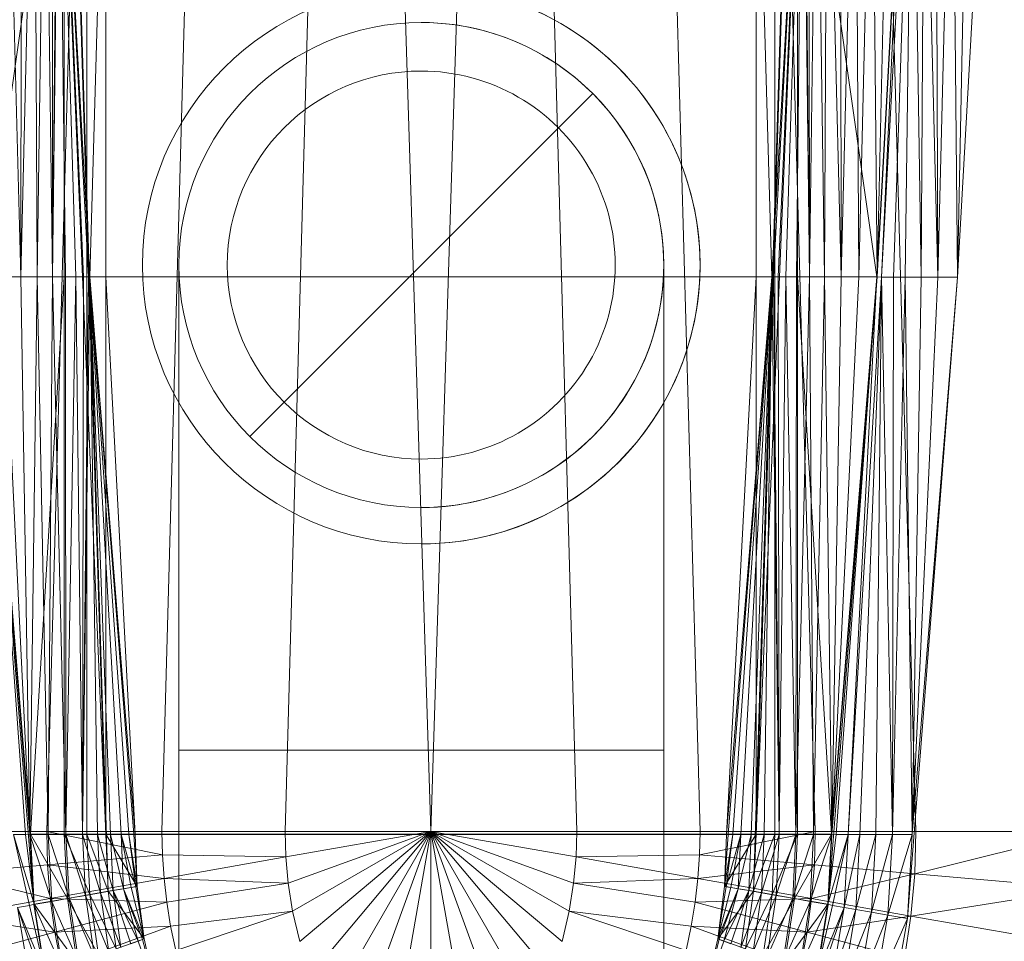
# Model space of a CAD drawing. Header units: metres. Extents: x 391.1 to 430.4, y 12.7 to 28.4.
# Tile 52 of 169: x 401.799 to 402.002, y 27.566 to 27.756. Entities that reach past the tile are written whole.
import ezdxf

# ---------------------------------------------------------------- set-up
doc = ezdxf.new("R2010")
doc.units = ezdxf.units.M
for name, color, linetype, lineweight in [('A-DETL-____-MBND', 7, 'Continuous', 18), ('M-HVAC-CDFF-OTLN', 7, 'Continuous', 18), ('M-HVAC-DUCT-OTLN', 7, 'Continuous', 18)]:
    doc.layers.add(name, color=color, linetype=linetype, lineweight=lineweight)

# ---------------------------------------------------------------- blocks, each defined once
blk = doc.blocks.new('Family - Inodor PB-155331-02_CLI_AIRE_P0')
at = {"layer": 'A-DETL-____-MBND', "color": 253, "true_color": 0xaaaaaa}
for p, q in [((0.12032, 0.7256), (0.13594, 0.21593)), ((0.12032, 0.7256), (0.13594, 0.21593)), ((0.12032, 0.7256), (0.13646, 0.2042)), ((0.13782, 0.7262), (0.12375, 0.21652)), ((0.16159, 0.7262), (0.14752, 0.21652)), ((0.18701, 0.7262), (0.17293, 0.21652)), ((0.18701, 0.7262), (0.20299, 0.21652)), ((0.21897, 0.7262), (0.20299, 0.21652)), ((0.21897, 0.7262), (0.23305, 0.21652)), ((0.24439, 0.7262), (0.25847, 0.21652)), ((0.26816, 0.7262), (0.28224, 0.21652)), ((0.28568, 0.7262), (0.26951, 0.2042)), ((0.26951, 0.2042), (0.28565, 0.7256)), ((0.26951, 0.2042), (0.28565, 0.7256)), ((0.27003, 0.21593), (0.28565, 0.7256)), ((0.27003, 0.21593), (0.28565, 0.7256)), ((0.28891, 0.7262), (0.30299, 0.21652)), ((0.12737, 0.44571), (0.11105, 0.33082)), ((0.11105, 0.33082), (0.12737, 0.44571)), ((0.11547, 0.44571), (0.11839, 0.33082)), ((0.11547, 0.44571), (0.11839, 0.33082)), ((0.11858, 0.44571), (0.11839, 0.33082)), ((0.11839, 0.33082), (0.11858, 0.44571)), ((0.11839, 0.33082), (0.12125, 0.44571)), ((0.11839, 0.33082), (0.12125, 0.44571)), ((0.12125, 0.44571), (0.12182, 0.33082)), ((0.12125, 0.44571), (0.12182, 0.33082)), ((0.12343, 0.44571), (0.12182, 0.33082)), ((0.12182, 0.33082), (0.12343, 0.44571)), ((0.12343, 0.44571), (0.12492, 0.33082)), ((0.12343, 0.44571), (0.12492, 0.33082)), ((0.12503, 0.44571), (0.12492, 0.33082)), ((0.12492, 0.33082), (0.12503, 0.44571)), ((0.12492, 0.33082), (0.12601, 0.44571)), ((0.12492, 0.33082), (0.12601, 0.44571)), ((0.12492, 0.33082), (0.12632, 0.44571)), ((0.12492, 0.33082), (0.12632, 0.44571)), ((0.12632, 0.44571), (0.13594, 0.21593)), ((0.12632, 0.44571), (0.13266, 0.33082)), ((0.12632, 0.44571), (0.13594, 0.21593)), ((0.12632, 0.44571), (0.13266, 0.33082)), ((0.12632, 0.44571), (0.13266, 0.33082)), ((0.12632, 0.44571), (0.1276, 0.33082)), ((0.12632, 0.44571), (0.12977, 0.33082)), ((0.12632, 0.44571), (0.1276, 0.33082)), ((0.12632, 0.44571), (0.13137, 0.33082)), ((0.12632, 0.44571), (0.12977, 0.33082)), ((0.12632, 0.44571), (0.13235, 0.33082)), ((0.12632, 0.44571), (0.13137, 0.33082)), ((0.12632, 0.44571), (0.13266, 0.33082)), ((0.12632, 0.44571), (0.13235, 0.33082)), ((0.12737, 0.44571), (0.12737, 0.33082)), ((0.12737, 0.44571), (0.12737, 0.33082)), ((0.13205, 0.44571), (0.13205, 0.33082)), ((0.13205, 0.44571), (0.13205, 0.33082)), ((0.13594, 0.44571), (0.13266, 0.33082)), ((0.13594, 0.44571), (0.13266, 0.33082)), ((0.13594, 0.44571), (0.13594, 0.33082)), ((0.13594, 0.44571), (0.13594, 0.33082)), ((0.13594, 0.33082), (0.13594, 0.44571)), ((0.13594, 0.44571), (0.13594, 0.33082)), ((0.27003, 0.44571), (0.27003, 0.33082)), ((0.27003, 0.44571), (0.2733, 0.33082)), ((0.27003, 0.44571), (0.27003, 0.33082)), ((0.27003, 0.44571), (0.2733, 0.33082)), ((0.27003, 0.21593), (0.27965, 0.44571)), ((0.27003, 0.21593), (0.27965, 0.44571)), ((0.27003, 0.44571), (0.27003, 0.33082)), ((0.27003, 0.44571), (0.27003, 0.33082)), ((0.27965, 0.44571), (0.2733, 0.33082)), ((0.2733, 0.33082), (0.27965, 0.44571)), ((0.27965, 0.44571), (0.2733, 0.33082)), ((0.2733, 0.33082), (0.27965, 0.44571)), ((0.27965, 0.44571), (0.27362, 0.33082)), ((0.27362, 0.33082), (0.27965, 0.44571)), ((0.27392, 0.44571), (0.27392, 0.33082)), ((0.27392, 0.44571), (0.27392, 0.33082)), ((0.27965, 0.44571), (0.2746, 0.33082)), ((0.2746, 0.33082), (0.27965, 0.44571)), ((0.27965, 0.44571), (0.2762, 0.33082)), ((0.2762, 0.33082), (0.27965, 0.44571)), ((0.27965, 0.44571), (0.27837, 0.33082)), ((0.27837, 0.33082), (0.27965, 0.44571)), ((0.27859, 0.44571), (0.27859, 0.33082)), ((0.27859, 0.44571), (0.29491, 0.33082)), ((0.27859, 0.44571), (0.27859, 0.33082)), ((0.27859, 0.44571), (0.29491, 0.33082)), ((0.27965, 0.44571), (0.28105, 0.33082)), ((0.27965, 0.44571), (0.28105, 0.33082)), ((0.27996, 0.44571), (0.28105, 0.33082)), ((0.27996, 0.44571), (0.28105, 0.33082)), ((0.28094, 0.44571), (0.28105, 0.33082)), ((0.28094, 0.44571), (0.28105, 0.33082)), ((0.28254, 0.44571), (0.28105, 0.33082)), ((0.28105, 0.33082), (0.28254, 0.44571)), ((0.28254, 0.44571), (0.28415, 0.33082)), ((0.28254, 0.44571), (0.28415, 0.33082)), ((0.28471, 0.44571), (0.28415, 0.33082)), ((0.28415, 0.33082), (0.28471, 0.44571)), ((0.28471, 0.44571), (0.28758, 0.33082)), ((0.28471, 0.44571), (0.28758, 0.33082)), ((0.28739, 0.44571), (0.28758, 0.33082)), ((0.28739, 0.44571), (0.28758, 0.33082)), ((0.29049, 0.44571), (0.28758, 0.33082)), ((0.28758, 0.33082), (0.29049, 0.44571)), ((0.29049, 0.44571), (0.29124, 0.33082)), ((0.29049, 0.44571), (0.29124, 0.33082)), ((0.29392, 0.44571), (0.29124, 0.33082)), ((0.29124, 0.33082), (0.29392, 0.44571)), ((0.29392, 0.44571), (0.29501, 0.33082)), ((0.29392, 0.44571), (0.29501, 0.33082)), ((0.30126, 0.44572), (0.29491, 0.33082)), ((0.29491, 0.33082), (0.30126, 0.44572)), ((0.29758, 0.44571), (0.29501, 0.33082)), ((0.29501, 0.33082), (0.29758, 0.44571)), ((0.29501, 0.33082), (0.30135, 0.44571)), ((0.30126, 0.44572), (0.29591, 0.33077)), ((0.29591, 0.33077), (0.30126, 0.44572)), ((0.29591, 0.33077), (0.30226, 0.44566)), ((0.29591, 0.33077), (0.30226, 0.44566)), ((0.30226, 0.44566), (0.29837, 0.33077)), ((0.29837, 0.33077), (0.30226, 0.44566)), ((0.30226, 0.44566), (0.3008, 0.33077)), ((0.3008, 0.33077), (0.30226, 0.44566)), ((0.30226, 0.44566), (0.30408, 0.33077)), ((0.30226, 0.44566), (0.30408, 0.33077)), ((0.30471, 0.44566), (0.30408, 0.33077)), ((0.30408, 0.33077), (0.30471, 0.44566)), ((0.30471, 0.44566), (0.3075, 0.33077)), ((0.30471, 0.44566), (0.3075, 0.33077)), ((0.30715, 0.44566), (0.3075, 0.33077)), ((0.30715, 0.44566), (0.3075, 0.33077)), ((0.31043, 0.44566), (0.3075, 0.33077)), ((0.3075, 0.33077), (0.31043, 0.44566)), ((0.31043, 0.44566), (0.3116, 0.33076)), ((0.31043, 0.44566), (0.3116, 0.33076)), ((0.31384, 0.44566), (0.3116, 0.33076)), ((0.3116, 0.33076), (0.31384, 0.44566)), ((0.3116, 0.33076), (0.31794, 0.44566)), ((0.11096, 0.33082), (0.1203, 0.21587)), ((0.11096, 0.33082), (0.1203, 0.21587)), ((0.11096, 0.33082), (0.12107, 0.20142)), ((0.11105, 0.33082), (0.1194, 0.21587)), ((0.11105, 0.33082), (0.12039, 0.21593)), ((0.11105, 0.33082), (0.1194, 0.21587)), ((0.11105, 0.33082), (0.12737, 0.33082)), ((0.11105, 0.33082), (0.12039, 0.21593)), ((0.11105, 0.33082), (0.12737, 0.33082)), ((0.11473, 0.33082), (0.1203, 0.21587)), ((0.11473, 0.33082), (0.11839, 0.33082)), ((0.11473, 0.33082), (0.11839, 0.33082)), ((0.11473, 0.33082), (0.1203, 0.21587)), ((0.11839, 0.33082), (0.1203, 0.21587)), ((0.11839, 0.33082), (0.12182, 0.33082)), ((0.11839, 0.33082), (0.1203, 0.21587)), ((0.11839, 0.33082), (0.12182, 0.33082)), ((0.12182, 0.33082), (0.1203, 0.21587)), ((0.1203, 0.21587), (0.12182, 0.33082)), ((0.12737, 0.33082), (0.12039, 0.21593)), ((0.12039, 0.21593), (0.12737, 0.33082)), ((0.12182, 0.33082), (0.12407, 0.21587)), ((0.12182, 0.33082), (0.12492, 0.33082)), ((0.12182, 0.33082), (0.12492, 0.33082)), ((0.12182, 0.33082), (0.12407, 0.21587)), ((0.12492, 0.33082), (0.12407, 0.21587)), ((0.12407, 0.21587), (0.12492, 0.33082)), ((0.12492, 0.33082), (0.12773, 0.21587)), ((0.12492, 0.33082), (0.1276, 0.33082)), ((0.12492, 0.33082), (0.1276, 0.33082)), ((0.12492, 0.33082), (0.12773, 0.21587)), ((0.12737, 0.33082), (0.12737, 0.21593)), ((0.12737, 0.33082), (0.13205, 0.33082)), ((0.12737, 0.33082), (0.13205, 0.33082)), ((0.12737, 0.33082), (0.12737, 0.21593)), ((0.1276, 0.33082), (0.12773, 0.21587)), ((0.12977, 0.33082), (0.1276, 0.33082)), ((0.1276, 0.33082), (0.12977, 0.33082)), ((0.1276, 0.33082), (0.12773, 0.21587)), ((0.12977, 0.33082), (0.12773, 0.21587)), ((0.12773, 0.21587), (0.12977, 0.33082)), ((0.13137, 0.33082), (0.12977, 0.33082)), ((0.12977, 0.33082), (0.13116, 0.21587)), ((0.12977, 0.33082), (0.13137, 0.33082)), ((0.12977, 0.33082), (0.13116, 0.21587)), ((0.13137, 0.33082), (0.13116, 0.21587)), ((0.13116, 0.21587), (0.13137, 0.33082)), ((0.13116, 0.21587), (0.13235, 0.33082)), ((0.13116, 0.21587), (0.13235, 0.33082)), ((0.13116, 0.21587), (0.13266, 0.33082)), ((0.13116, 0.21587), (0.13266, 0.33082)), ((0.13235, 0.33082), (0.13137, 0.33082)), ((0.13137, 0.33082), (0.13235, 0.33082)), ((0.13205, 0.33082), (0.13205, 0.21593)), ((0.13594, 0.33082), (0.13205, 0.33082)), ((0.13205, 0.33082), (0.13205, 0.21593)), ((0.13205, 0.33082), (0.13594, 0.33082)), ((0.13266, 0.33082), (0.13235, 0.33082)), ((0.13235, 0.33082), (0.13266, 0.33082)), ((0.13266, 0.33082), (0.142, 0.21587)), ((0.13594, 0.33082), (0.13266, 0.33082)), ((0.13266, 0.33082), (0.13594, 0.21593)), ((0.13266, 0.33082), (0.13594, 0.21593)), ((0.13266, 0.33082), (0.142, 0.21587)), ((0.13266, 0.33082), (0.13426, 0.21587)), ((0.13266, 0.33082), (0.13694, 0.21587)), ((0.13266, 0.33082), (0.13426, 0.21587)), ((0.13266, 0.33082), (0.13911, 0.21587)), ((0.13266, 0.33082), (0.13694, 0.21587)), ((0.13266, 0.33082), (0.14071, 0.21587)), ((0.13266, 0.33082), (0.13911, 0.21587)), ((0.13266, 0.33082), (0.14169, 0.21587)), ((0.13266, 0.33082), (0.14071, 0.21587)), ((0.13266, 0.33082), (0.142, 0.21587)), ((0.13266, 0.33082), (0.14169, 0.21587)), ((0.142, 0.21587), (0.13594, 0.33082)), ((0.13594, 0.33082), (0.142, 0.21587)), ((0.13594, 0.21593), (0.13594, 0.33082)), ((0.13594, 0.33082), (0.13594, 0.21593)), ((0.13594, 0.33082), (0.27003, 0.33082)), ((0.13594, 0.33082), (0.142, 0.21587)), ((0.13594, 0.33082), (0.13594, 0.21593)), ((0.142, 0.21587), (0.13594, 0.33082)), ((0.13594, 0.33082), (0.27003, 0.33082)), ((0.13594, 0.21593), (0.13594, 0.33082)), ((0.13594, 0.33082), (0.27003, 0.33082)), ((0.13594, 0.33082), (0.13594, 0.21593)), ((0.13594, 0.33082), (0.27003, 0.33082)), ((0.26396, 0.21587), (0.27003, 0.33082)), ((0.2733, 0.33082), (0.26396, 0.21587)), ((0.26396, 0.21587), (0.27003, 0.33082)), ((0.26396, 0.21587), (0.27003, 0.33082)), ((0.26396, 0.21587), (0.27003, 0.33082)), ((0.2733, 0.33082), (0.26396, 0.21587)), ((0.26396, 0.21587), (0.2733, 0.33082)), ((0.2733, 0.33082), (0.26428, 0.21587)), ((0.26428, 0.21587), (0.2733, 0.33082)), ((0.2733, 0.33082), (0.26526, 0.21587)), ((0.26526, 0.21587), (0.2733, 0.33082)), ((0.2733, 0.33082), (0.26686, 0.21587)), ((0.26686, 0.21587), (0.2733, 0.33082)), ((0.2733, 0.33082), (0.26903, 0.21587)), ((0.26903, 0.21587), (0.2733, 0.33082)), ((0.27003, 0.33082), (0.27003, 0.21593)), ((0.27003, 0.33082), (0.2733, 0.33082)), ((0.27003, 0.33082), (0.27003, 0.21593)), ((0.2733, 0.33082), (0.27003, 0.21593)), ((0.27003, 0.33082), (0.27003, 0.21593)), ((0.27003, 0.21593), (0.2733, 0.33082)), ((0.27003, 0.21593), (0.27003, 0.33082)), ((0.27003, 0.33082), (0.27392, 0.33082)), ((0.27003, 0.33082), (0.27392, 0.33082)), ((0.27003, 0.33082), (0.27003, 0.21593)), ((0.2733, 0.33082), (0.2717, 0.21587)), ((0.2717, 0.21587), (0.2733, 0.33082)), ((0.2733, 0.33082), (0.27481, 0.21587)), ((0.2733, 0.33082), (0.27362, 0.33082)), ((0.2733, 0.33082), (0.27481, 0.21587)), ((0.2733, 0.33082), (0.27362, 0.33082)), ((0.27362, 0.33082), (0.27481, 0.21587)), ((0.27362, 0.33082), (0.2746, 0.33082)), ((0.27362, 0.33082), (0.27481, 0.21587)), ((0.27362, 0.33082), (0.2746, 0.33082)), ((0.27392, 0.33082), (0.27392, 0.21593)), ((0.27392, 0.33082), (0.27859, 0.33082)), ((0.27392, 0.33082), (0.27859, 0.33082)), ((0.27392, 0.33082), (0.27392, 0.21593)), ((0.2746, 0.33082), (0.27481, 0.21587)), ((0.2746, 0.33082), (0.2762, 0.33082)), ((0.2746, 0.33082), (0.27481, 0.21587)), ((0.2746, 0.33082), (0.2762, 0.33082)), ((0.2762, 0.33082), (0.27481, 0.21587)), ((0.27481, 0.21587), (0.2762, 0.33082)), ((0.2762, 0.33082), (0.27824, 0.21587)), ((0.2762, 0.33082), (0.27837, 0.33082)), ((0.2762, 0.33082), (0.27824, 0.21587)), ((0.2762, 0.33082), (0.27837, 0.33082)), ((0.27837, 0.33082), (0.27824, 0.21587)), ((0.27824, 0.21587), (0.27837, 0.33082)), ((0.27824, 0.21587), (0.28105, 0.33082)), ((0.27824, 0.21587), (0.28105, 0.33082)), ((0.27837, 0.33082), (0.28105, 0.33082)), ((0.27837, 0.33082), (0.28105, 0.33082)), ((0.27859, 0.33082), (0.27859, 0.21593)), ((0.29491, 0.33082), (0.27859, 0.33082)), ((0.27859, 0.33082), (0.28557, 0.21593)), ((0.27859, 0.33082), (0.27859, 0.21593)), ((0.27859, 0.33082), (0.29491, 0.33082)), ((0.27859, 0.33082), (0.28557, 0.21593)), ((0.28105, 0.33082), (0.28189, 0.21587)), ((0.28105, 0.33082), (0.28415, 0.33082)), ((0.28105, 0.33082), (0.28189, 0.21587)), ((0.28105, 0.33082), (0.28415, 0.33082)), ((0.28415, 0.33082), (0.28189, 0.21587)), ((0.28189, 0.21587), (0.28415, 0.33082)), ((0.28415, 0.33082), (0.28567, 0.21587)), ((0.28415, 0.33082), (0.28758, 0.33082)), ((0.28415, 0.33082), (0.28758, 0.33082)), ((0.28415, 0.33082), (0.28567, 0.21587)), ((0.2849, 0.20142), (0.29501, 0.33082)), ((0.29491, 0.33082), (0.28557, 0.21593)), ((0.28557, 0.21593), (0.29491, 0.33082)), ((0.28758, 0.33082), (0.28567, 0.21587)), ((0.28567, 0.21587), (0.29501, 0.33082)), ((0.28567, 0.21587), (0.28758, 0.33082)), ((0.28567, 0.21587), (0.29124, 0.33082)), ((0.28567, 0.21587), (0.29124, 0.33082)), ((0.28567, 0.21587), (0.29501, 0.33082)), ((0.29491, 0.33082), (0.28657, 0.21587)), ((0.28657, 0.21587), (0.29491, 0.33082)), ((0.28758, 0.33082), (0.29124, 0.33082)), ((0.28758, 0.33082), (0.29124, 0.33082)), ((0.29491, 0.33082), (0.28902, 0.21587)), ((0.28902, 0.21587), (0.29491, 0.33082)), ((0.28902, 0.21587), (0.29591, 0.33077)), ((0.28902, 0.21587), (0.29591, 0.33077)), ((0.29124, 0.33082), (0.29501, 0.33082)), ((0.29124, 0.33082), (0.29501, 0.33082)), ((0.29591, 0.33077), (0.29146, 0.21587)), ((0.29146, 0.21587), (0.29591, 0.33077)), ((0.29591, 0.33077), (0.29474, 0.21587)), ((0.29474, 0.21587), (0.29591, 0.33077)), ((0.29491, 0.33082), (0.29591, 0.33077)), ((0.29491, 0.33082), (0.29591, 0.33077)), ((0.29591, 0.33077), (0.29816, 0.21587)), ((0.29591, 0.33077), (0.29837, 0.33077)), ((0.29591, 0.33077), (0.29816, 0.21587)), ((0.29591, 0.33077), (0.29837, 0.33077)), ((0.29837, 0.33077), (0.29816, 0.21587)), ((0.29816, 0.21587), (0.29837, 0.33077)), ((0.29816, 0.21587), (0.3008, 0.33077)), ((0.29816, 0.21587), (0.3008, 0.33077)), ((0.29837, 0.33077), (0.3008, 0.33077)), ((0.29837, 0.33077), (0.3008, 0.33077)), ((0.3008, 0.33077), (0.30225, 0.21587)), ((0.3008, 0.33077), (0.30408, 0.33077)), ((0.3008, 0.33077), (0.30225, 0.21587)), ((0.3008, 0.33077), (0.30408, 0.33077)), ((0.30124, 0.19854), (0.3116, 0.33076)), ((0.30408, 0.33077), (0.30225, 0.21587)), ((0.30225, 0.21587), (0.30408, 0.33077)), ((0.30225, 0.21587), (0.3075, 0.33077)), ((0.30225, 0.21587), (0.3075, 0.33077)), ((0.30225, 0.21587), (0.3116, 0.33076)), ((0.30225, 0.21587), (0.3116, 0.33076)), ((0.30408, 0.33077), (0.3075, 0.33077)), ((0.30408, 0.33077), (0.3075, 0.33077)), ((0.3075, 0.33077), (0.3116, 0.33076)), ((0.3075, 0.33077), (0.3116, 0.33076)), ((0.12375, 0.21652), (0.10299, 0.21652)), ((0.1194, 0.21587), (0.11694, 0.21587)), ((0.11694, 0.21587), (0.12018, 0.20127)), ((0.11694, 0.21587), (0.1194, 0.21587)), ((0.11694, 0.21587), (0.12115, 0.2015)), ((0.11694, 0.21587), (0.12115, 0.2015)), ((0.11694, 0.21587), (0.12018, 0.20127)), ((0.12039, 0.21593), (0.1194, 0.21587)), ((0.1194, 0.21587), (0.12039, 0.21593)), ((0.1194, 0.21587), (0.12115, 0.2015)), ((0.1194, 0.21587), (0.12115, 0.2015)), ((0.1203, 0.21587), (0.12107, 0.20142)), ((0.1203, 0.21587), (0.12478, 0.20208)), ((0.1203, 0.21587), (0.12107, 0.20142)), ((0.1203, 0.21587), (0.12407, 0.21587)), ((0.1203, 0.21587), (0.12407, 0.21587)), ((0.1203, 0.21587), (0.12478, 0.20208)), ((0.12039, 0.21593), (0.12115, 0.2015)), ((0.12039, 0.21593), (0.12802, 0.20271)), ((0.12039, 0.21593), (0.12115, 0.2015)), ((0.12039, 0.21593), (0.12737, 0.21593)), ((0.12039, 0.21593), (0.12737, 0.21593)), ((0.12039, 0.21593), (0.12802, 0.20271)), ((0.12375, 0.21652), (0.12393, 0.2096)), ((0.12375, 0.21652), (0.14762, 0.21167)), ((0.14752, 0.21652), (0.12375, 0.21652)), ((0.12407, 0.21587), (0.12478, 0.20208)), ((0.12407, 0.21587), (0.12838, 0.20272)), ((0.12407, 0.21587), (0.12478, 0.20208)), ((0.12407, 0.21587), (0.12773, 0.21587)), ((0.12407, 0.21587), (0.12773, 0.21587)), ((0.12407, 0.21587), (0.12838, 0.20272)), ((0.12737, 0.21593), (0.12802, 0.20271)), ((0.12737, 0.21593), (0.13205, 0.21593)), ((0.12737, 0.21593), (0.13262, 0.20352)), ((0.12737, 0.21593), (0.12802, 0.20271)), ((0.12737, 0.21593), (0.13205, 0.21593)), ((0.12737, 0.21593), (0.13262, 0.20352)), ((0.12773, 0.21587), (0.12838, 0.20272)), ((0.12773, 0.21587), (0.13176, 0.20331)), ((0.12773, 0.21587), (0.12838, 0.20272)), ((0.12773, 0.21587), (0.13116, 0.21587)), ((0.12773, 0.21587), (0.13116, 0.21587)), ((0.12773, 0.21587), (0.13176, 0.20331)), ((0.13116, 0.21587), (0.13176, 0.20331)), ((0.13116, 0.21587), (0.13482, 0.20385)), ((0.13116, 0.21587), (0.13176, 0.20331)), ((0.13116, 0.21587), (0.13426, 0.21587)), ((0.13116, 0.21587), (0.13426, 0.21587)), ((0.13116, 0.21587), (0.13482, 0.20385)), ((0.13205, 0.21593), (0.13262, 0.20352)), ((0.13594, 0.21593), (0.13205, 0.21593)), ((0.13205, 0.21593), (0.13646, 0.2042)), ((0.13205, 0.21593), (0.13262, 0.20352)), ((0.13205, 0.21593), (0.13594, 0.21593)), ((0.13205, 0.21593), (0.13646, 0.2042)), ((0.13426, 0.21587), (0.13482, 0.20385)), ((0.13694, 0.21587), (0.13426, 0.21587)), ((0.13426, 0.21587), (0.13745, 0.20431)), ((0.13426, 0.21587), (0.13482, 0.20385)), ((0.13426, 0.21587), (0.13694, 0.21587)), ((0.13426, 0.21587), (0.13745, 0.20431)), ((0.142, 0.21587), (0.13594, 0.21593)), ((0.13594, 0.21593), (0.13646, 0.2042)), ((0.142, 0.21587), (0.13594, 0.21593)), ((0.13594, 0.21593), (0.14244, 0.20519)), ((0.13594, 0.21593), (0.13646, 0.2042)), ((0.13594, 0.21593), (0.142, 0.21587)), ((0.13594, 0.21593), (0.14244, 0.20519)), ((0.13594, 0.21593), (0.13646, 0.2042)), ((0.27003, 0.21593), (0.13594, 0.21593)), ((0.13594, 0.21593), (0.27003, 0.21593)), ((0.13594, 0.21593), (0.13646, 0.2042)), ((0.13911, 0.21587), (0.13694, 0.21587)), ((0.13694, 0.21587), (0.13745, 0.20431)), ((0.13694, 0.21587), (0.13959, 0.20469)), ((0.13694, 0.21587), (0.13745, 0.20431)), ((0.13694, 0.21587), (0.13911, 0.21587)), ((0.13694, 0.21587), (0.13959, 0.20469)), ((0.14071, 0.21587), (0.13911, 0.21587)), ((0.13911, 0.21587), (0.13959, 0.20469)), ((0.13911, 0.21587), (0.14117, 0.20497)), ((0.13911, 0.21587), (0.13959, 0.20469)), ((0.13911, 0.21587), (0.14071, 0.21587)), ((0.13911, 0.21587), (0.14213, 0.20514)), ((0.13911, 0.21587), (0.14213, 0.20514)), ((0.13911, 0.21587), (0.14117, 0.20497)), ((0.14169, 0.21587), (0.14071, 0.21587)), ((0.14071, 0.21587), (0.14213, 0.20514)), ((0.14071, 0.21587), (0.14169, 0.21587)), ((0.14071, 0.21587), (0.14244, 0.20519)), ((0.14071, 0.21587), (0.14244, 0.20519)), ((0.14071, 0.21587), (0.14213, 0.20514)), ((0.142, 0.21587), (0.14169, 0.21587)), ((0.14169, 0.21587), (0.14244, 0.20519)), ((0.14169, 0.21587), (0.142, 0.21587)), ((0.14169, 0.21587), (0.14244, 0.20519)), ((0.142, 0.21587), (0.26396, 0.21587)), ((0.142, 0.21587), (0.14244, 0.20519)), ((0.142, 0.21587), (0.14244, 0.20519)), ((0.142, 0.21587), (0.26396, 0.21587)), ((0.142, 0.21587), (0.14244, 0.20519)), ((0.142, 0.21587), (0.14244, 0.20519)), ((0.14752, 0.21652), (0.14762, 0.21167)), ((0.14752, 0.21652), (0.17293, 0.21652)), ((0.17293, 0.21652), (0.17309, 0.21124)), ((0.17293, 0.21652), (0.20299, 0.21652)), ((0.20299, 0.21652), (0.17309, 0.21124)), ((0.20299, 0.21652), (0.17357, 0.20581)), ((0.20299, 0.21652), (0.17447, 0.20005)), ((0.20299, 0.21652), (0.17593, 0.19381)), ((0.20299, 0.21652), (0.17822, 0.18699)), ((0.20299, 0.21652), (0.18172, 0.17968)), ((0.20299, 0.21652), (0.18695, 0.17244)), ((0.20299, 0.21652), (0.1942, 0.16667)), ((0.20299, 0.21652), (0.20299, 0.16439)), ((0.20299, 0.21652), (0.21178, 0.16667)), ((0.20299, 0.21652), (0.21904, 0.17244)), ((0.23305, 0.21652), (0.20299, 0.21652)), ((0.20299, 0.21652), (0.22426, 0.17968)), ((0.20299, 0.21652), (0.22776, 0.18699)), ((0.20299, 0.21652), (0.23005, 0.19381)), ((0.20299, 0.21652), (0.23151, 0.20005)), ((0.20299, 0.21652), (0.23241, 0.20581)), ((0.20299, 0.21652), (0.2329, 0.21124)), ((0.23305, 0.21652), (0.2329, 0.21124)), ((0.25847, 0.21652), (0.23305, 0.21652)), ((0.25847, 0.21652), (0.25836, 0.21167)), ((0.28224, 0.21652), (0.25836, 0.21167)), ((0.25847, 0.21652), (0.28224, 0.21652)), ((0.26352, 0.20519), (0.27003, 0.21593)), ((0.26352, 0.20519), (0.27003, 0.21593)), ((0.26352, 0.20519), (0.26396, 0.21587)), ((0.26352, 0.20519), (0.26396, 0.21587)), ((0.26396, 0.21587), (0.26352, 0.20519)), ((0.26352, 0.20519), (0.26526, 0.21587)), ((0.26352, 0.20519), (0.26396, 0.21587)), ((0.26352, 0.20519), (0.26428, 0.21587)), ((0.26352, 0.20519), (0.26428, 0.21587)), ((0.26352, 0.20519), (0.26526, 0.21587)), ((0.26526, 0.21587), (0.26383, 0.20514)), ((0.26383, 0.20514), (0.26686, 0.21587)), ((0.26383, 0.20514), (0.26526, 0.21587)), ((0.26383, 0.20514), (0.26686, 0.21587)), ((0.27003, 0.21593), (0.26396, 0.21587)), ((0.26396, 0.21587), (0.27003, 0.21593)), ((0.26396, 0.21587), (0.27003, 0.21593)), ((0.26396, 0.21587), (0.26428, 0.21587)), ((0.26396, 0.21587), (0.26428, 0.21587)), ((0.26428, 0.21587), (0.26526, 0.21587)), ((0.26428, 0.21587), (0.26526, 0.21587)), ((0.26686, 0.21587), (0.2648, 0.20497)), ((0.2648, 0.20497), (0.26686, 0.21587)), ((0.26526, 0.21587), (0.26686, 0.21587)), ((0.26526, 0.21587), (0.26686, 0.21587)), ((0.26686, 0.21587), (0.26637, 0.20469)), ((0.26637, 0.20469), (0.26686, 0.21587)), ((0.26637, 0.20469), (0.26903, 0.21587)), ((0.26637, 0.20469), (0.26903, 0.21587)), ((0.26686, 0.21587), (0.26903, 0.21587)), ((0.26686, 0.21587), (0.26903, 0.21587)), ((0.26903, 0.21587), (0.26851, 0.20431)), ((0.26851, 0.20431), (0.26903, 0.21587)), ((0.26851, 0.20431), (0.2717, 0.21587)), ((0.26851, 0.20431), (0.2717, 0.21587)), ((0.26903, 0.21587), (0.2717, 0.21587)), ((0.26903, 0.21587), (0.2717, 0.21587)), ((0.27003, 0.21593), (0.26951, 0.2042)), ((0.26951, 0.2042), (0.27003, 0.21593)), ((0.27003, 0.21593), (0.26951, 0.2042)), ((0.26951, 0.2042), (0.27003, 0.21593)), ((0.26951, 0.2042), (0.27392, 0.21593)), ((0.26951, 0.2042), (0.27392, 0.21593)), ((0.27003, 0.21593), (0.27392, 0.21593)), ((0.27003, 0.21593), (0.27392, 0.21593)), ((0.2717, 0.21587), (0.27115, 0.20385)), ((0.27115, 0.20385), (0.2717, 0.21587)), ((0.27115, 0.20385), (0.27481, 0.21587)), ((0.27115, 0.20385), (0.27481, 0.21587)), ((0.2717, 0.21587), (0.27481, 0.21587)), ((0.2717, 0.21587), (0.27481, 0.21587)), ((0.27392, 0.21593), (0.27334, 0.20352)), ((0.27334, 0.20352), (0.27392, 0.21593)), ((0.27334, 0.20352), (0.27859, 0.21593)), ((0.27334, 0.20352), (0.27859, 0.21593)), ((0.27392, 0.21593), (0.27859, 0.21593)), ((0.27392, 0.21593), (0.27859, 0.21593)), ((0.27481, 0.21587), (0.2742, 0.20331)), ((0.2742, 0.20331), (0.27481, 0.21587)), ((0.2742, 0.20331), (0.27824, 0.21587)), ((0.2742, 0.20331), (0.27824, 0.21587)), ((0.27481, 0.21587), (0.27824, 0.21587)), ((0.27481, 0.21587), (0.27824, 0.21587)), ((0.27824, 0.21587), (0.27758, 0.20272)), ((0.27758, 0.20272), (0.27824, 0.21587)), ((0.27758, 0.20272), (0.28189, 0.21587)), ((0.27758, 0.20272), (0.28189, 0.21587)), ((0.27859, 0.21593), (0.27794, 0.20271)), ((0.27794, 0.20271), (0.27859, 0.21593)), ((0.27794, 0.20271), (0.28557, 0.21593)), ((0.27794, 0.20271), (0.28557, 0.21593)), ((0.27824, 0.21587), (0.28189, 0.21587)), ((0.27824, 0.21587), (0.28189, 0.21587)), ((0.27859, 0.21593), (0.28557, 0.21593)), ((0.28557, 0.21593), (0.27859, 0.21593)), ((0.28189, 0.21587), (0.28118, 0.20208)), ((0.28118, 0.20208), (0.28189, 0.21587)), ((0.28118, 0.20208), (0.28567, 0.21587)), ((0.28118, 0.20208), (0.28567, 0.21587)), ((0.28189, 0.21587), (0.28567, 0.21587)), ((0.28189, 0.21587), (0.28567, 0.21587)), ((0.28224, 0.21652), (0.28205, 0.2096)), ((0.28224, 0.21652), (0.30299, 0.21652)), ((0.28557, 0.21593), (0.28482, 0.2015)), ((0.28482, 0.2015), (0.28557, 0.21593)), ((0.28482, 0.2015), (0.28657, 0.21587)), ((0.28482, 0.2015), (0.28902, 0.21587)), ((0.28482, 0.2015), (0.28657, 0.21587)), ((0.28482, 0.2015), (0.28902, 0.21587)), ((0.28567, 0.21587), (0.2849, 0.20142)), ((0.2849, 0.20142), (0.28567, 0.21587)), ((0.28557, 0.21593), (0.28657, 0.21587)), ((0.28557, 0.21593), (0.28657, 0.21587)), ((0.28902, 0.21587), (0.28579, 0.20127)), ((0.28579, 0.20127), (0.28902, 0.21587)), ((0.28657, 0.21587), (0.28902, 0.21587)), ((0.28657, 0.21587), (0.28902, 0.21587)), ((0.28902, 0.21587), (0.28821, 0.20085)), ((0.28821, 0.20085), (0.28902, 0.21587)), ((0.28821, 0.20085), (0.29146, 0.21587)), ((0.28821, 0.20085), (0.29146, 0.21587)), ((0.28902, 0.21587), (0.29146, 0.21587)), ((0.28902, 0.21587), (0.29146, 0.21587)), ((0.29146, 0.21587), (0.29061, 0.20042)), ((0.29061, 0.20042), (0.29146, 0.21587)), ((0.29061, 0.20042), (0.29474, 0.21587)), ((0.29061, 0.20042), (0.29474, 0.21587)), ((0.29146, 0.21587), (0.29474, 0.21587)), ((0.29146, 0.21587), (0.29474, 0.21587)), ((0.29474, 0.21587), (0.29384, 0.19985)), ((0.29384, 0.19985), (0.29474, 0.21587)), ((0.29384, 0.19985), (0.29816, 0.21587)), ((0.29384, 0.19985), (0.29816, 0.21587)), ((0.29474, 0.21587), (0.29816, 0.21587)), ((0.29474, 0.21587), (0.29816, 0.21587)), ((0.29816, 0.21587), (0.2972, 0.19926)), ((0.2972, 0.19926), (0.29816, 0.21587)), ((0.2972, 0.19926), (0.30225, 0.21587)), ((0.2972, 0.19926), (0.30225, 0.21587)), ((0.29816, 0.21587), (0.30225, 0.21587)), ((0.29816, 0.21587), (0.30225, 0.21587)), ((0.30225, 0.21587), (0.30124, 0.19854)), ((0.30124, 0.19854), (0.30225, 0.21587)), ((0.30299, 0.21652), (0.30274, 0.20779)), ((0.33803, 0.21652), (0.30274, 0.20779)), ((0.30299, 0.21652), (0.33803, 0.21652)), ((0.14762, 0.21167), (0.12393, 0.2096)), ((0.14762, 0.21167), (0.14795, 0.20681)), ((0.14762, 0.21167), (0.17309, 0.21124)), ((0.17309, 0.21124), (0.14795, 0.20681)), ((0.17309, 0.21124), (0.17357, 0.20581)), ((0.2329, 0.21124), (0.23241, 0.20581)), ((0.25836, 0.21167), (0.2329, 0.21124)), ((0.2329, 0.21124), (0.25803, 0.20681)), ((0.25836, 0.21167), (0.25803, 0.20681)), ((0.25836, 0.21167), (0.28205, 0.2096)), ((0.12393, 0.2096), (0.10325, 0.20779)), ((0.12393, 0.2096), (0.12449, 0.20268)), ((0.12393, 0.2096), (0.14795, 0.20681)), ((0.28205, 0.2096), (0.25803, 0.20681)), ((0.28205, 0.2096), (0.28149, 0.20268)), ((0.28205, 0.2096), (0.30274, 0.20779)), ((0.10325, 0.20779), (0.12449, 0.20268)), ((0.30274, 0.20779), (0.28149, 0.20268)), ((0.30274, 0.20779), (0.30196, 0.19907)), ((0.30274, 0.20779), (0.33765, 0.20474)), ((0.14795, 0.20681), (0.12449, 0.20268)), ((0.14244, 0.20519), (0.13646, 0.2042)), ((0.13646, 0.2042), (0.14244, 0.20519)), ((0.14213, 0.20514), (0.14117, 0.20497)), ((0.14117, 0.20497), (0.14213, 0.20514)), ((0.14244, 0.20519), (0.14213, 0.20514)), ((0.14213, 0.20514), (0.14244, 0.20519)), ((0.14213, 0.20514), (0.14382, 0.19434)), ((0.14213, 0.20514), (0.14382, 0.19434)), ((0.14244, 0.20519), (0.14382, 0.19434)), ((0.14244, 0.20519), (0.14382, 0.19434)), ((0.14382, 0.19434), (0.14244, 0.20519)), ((0.14244, 0.20519), (0.14382, 0.19434)), ((0.14795, 0.20681), (0.14851, 0.20192)), ((0.14795, 0.20681), (0.17357, 0.20581)), ((0.17357, 0.20581), (0.14851, 0.20192)), ((0.17357, 0.20581), (0.17447, 0.20005)), ((0.23241, 0.20581), (0.23151, 0.20005)), ((0.25803, 0.20681), (0.23241, 0.20581)), ((0.23241, 0.20581), (0.25747, 0.20192)), ((0.25803, 0.20681), (0.25747, 0.20192)), ((0.25803, 0.20681), (0.28149, 0.20268)), ((0.26352, 0.20519), (0.26214, 0.19434)), ((0.26214, 0.19434), (0.26352, 0.20519)), ((0.26352, 0.20519), (0.26214, 0.19434)), ((0.26214, 0.19434), (0.26352, 0.20519)), ((0.26214, 0.19434), (0.26383, 0.20514)), ((0.26214, 0.19434), (0.26383, 0.20514)), ((0.26352, 0.20519), (0.26951, 0.2042)), ((0.26352, 0.20519), (0.26951, 0.2042)), ((0.26352, 0.20519), (0.26383, 0.20514)), ((0.26352, 0.20519), (0.26383, 0.20514)), ((0.26383, 0.20514), (0.2648, 0.20497)), ((0.26383, 0.20514), (0.2648, 0.20497)), ((0.13262, 0.20352), (0.12802, 0.20271)), ((0.12802, 0.20271), (0.13262, 0.20352)), ((0.13176, 0.20331), (0.12838, 0.20272)), ((0.12838, 0.20272), (0.13176, 0.20331)), ((0.13482, 0.20385), (0.13176, 0.20331)), ((0.13176, 0.20331), (0.13482, 0.20385)), ((0.13176, 0.20331), (0.13363, 0.19063)), ((0.13176, 0.20331), (0.13655, 0.19169)), ((0.13176, 0.20331), (0.13363, 0.19063)), ((0.13176, 0.20331), (0.13655, 0.19169)), ((0.13646, 0.2042), (0.13262, 0.20352)), ((0.13262, 0.20352), (0.13646, 0.2042)), ((0.13262, 0.20352), (0.13445, 0.19099)), ((0.13262, 0.20352), (0.1381, 0.19232)), ((0.13262, 0.20352), (0.13445, 0.19099)), ((0.13262, 0.20352), (0.1381, 0.19232)), ((0.13745, 0.20431), (0.13482, 0.20385)), ((0.13482, 0.20385), (0.13745, 0.20431)), ((0.13482, 0.20385), (0.13655, 0.19169)), ((0.13482, 0.20385), (0.13906, 0.1926)), ((0.13482, 0.20385), (0.13655, 0.19169)), ((0.13482, 0.20385), (0.13906, 0.1926)), ((0.13646, 0.2042), (0.14382, 0.19434)), ((0.13646, 0.2042), (0.1381, 0.19232)), ((0.13646, 0.2042), (0.14382, 0.19434)), ((0.13646, 0.2042), (0.1381, 0.19232)), ((0.13646, 0.2042), (0.1381, 0.19232)), ((0.13959, 0.20469), (0.13745, 0.20431)), ((0.13745, 0.20431), (0.13959, 0.20469)), ((0.13745, 0.20431), (0.13906, 0.1926)), ((0.13745, 0.20431), (0.1411, 0.19335)), ((0.13745, 0.20431), (0.13906, 0.1926)), ((0.13745, 0.20431), (0.14261, 0.19389)), ((0.13745, 0.20431), (0.14261, 0.19389)), ((0.13745, 0.20431), (0.1411, 0.19335)), ((0.14117, 0.20497), (0.13959, 0.20469)), ((0.13959, 0.20469), (0.14117, 0.20497)), ((0.13959, 0.20469), (0.14261, 0.19389)), ((0.13959, 0.20469), (0.14382, 0.19434)), ((0.13959, 0.20469), (0.14353, 0.19423)), ((0.13959, 0.20469), (0.14261, 0.19389)), ((0.13959, 0.20469), (0.14382, 0.19434)), ((0.13959, 0.20469), (0.14353, 0.19423)), ((0.14117, 0.20497), (0.14382, 0.19434)), ((0.14117, 0.20497), (0.14382, 0.19434)), ((0.26214, 0.19434), (0.2648, 0.20497)), ((0.26214, 0.19434), (0.2648, 0.20497)), ((0.26214, 0.19434), (0.26637, 0.20469)), ((0.26214, 0.19434), (0.26637, 0.20469)), ((0.26214, 0.19434), (0.26951, 0.2042)), ((0.26214, 0.19434), (0.26951, 0.2042)), ((0.26637, 0.20469), (0.26244, 0.19423)), ((0.26244, 0.19423), (0.26637, 0.20469)), ((0.26637, 0.20469), (0.26336, 0.19389)), ((0.26336, 0.19389), (0.26637, 0.20469)), ((0.26336, 0.19389), (0.26851, 0.20431)), ((0.26336, 0.19389), (0.26851, 0.20431)), ((0.2648, 0.20497), (0.26637, 0.20469)), ((0.2648, 0.20497), (0.26637, 0.20469)), ((0.26851, 0.20431), (0.26486, 0.19335)), ((0.26486, 0.19335), (0.26851, 0.20431)), ((0.26637, 0.20469), (0.26851, 0.20431)), ((0.26637, 0.20469), (0.26851, 0.20431)), ((0.26851, 0.20431), (0.2669, 0.1926)), ((0.2669, 0.1926), (0.26851, 0.20431)), ((0.2669, 0.1926), (0.27115, 0.20385)), ((0.2669, 0.1926), (0.27115, 0.20385)), ((0.26951, 0.2042), (0.26786, 0.19232)), ((0.26951, 0.2042), (0.26786, 0.19232)), ((0.26786, 0.19232), (0.26951, 0.2042)), ((0.26786, 0.19232), (0.27334, 0.20352)), ((0.26786, 0.19232), (0.27334, 0.20352)), ((0.26851, 0.20431), (0.27115, 0.20385)), ((0.26851, 0.20431), (0.27115, 0.20385)), ((0.27115, 0.20385), (0.26942, 0.19169)), ((0.26942, 0.19169), (0.27115, 0.20385)), ((0.26942, 0.19169), (0.2742, 0.20331)), ((0.26942, 0.19169), (0.2742, 0.20331)), ((0.26951, 0.2042), (0.27334, 0.20352)), ((0.26951, 0.2042), (0.27334, 0.20352)), ((0.27115, 0.20385), (0.2742, 0.20331)), ((0.27115, 0.20385), (0.2742, 0.20331)), ((0.27334, 0.20352), (0.27152, 0.19099)), ((0.27152, 0.19099), (0.27334, 0.20352)), ((0.2742, 0.20331), (0.27233, 0.19063)), ((0.27233, 0.19063), (0.2742, 0.20331)), ((0.27334, 0.20352), (0.27794, 0.20271)), ((0.27334, 0.20352), (0.27794, 0.20271)), ((0.2742, 0.20331), (0.27758, 0.20272)), ((0.2742, 0.20331), (0.27758, 0.20272)), ((0.33765, 0.20474), (0.30196, 0.19907)), ((0.12449, 0.20268), (0.10402, 0.19907)), ((0.12018, 0.20127), (0.11776, 0.20085)), ((0.11776, 0.20085), (0.12018, 0.20127)), ((0.12115, 0.2015), (0.12018, 0.20127)), ((0.12018, 0.20127), (0.12115, 0.2015)), ((0.12018, 0.20127), (0.1235, 0.187)), ((0.12018, 0.20127), (0.1235, 0.187)), ((0.12478, 0.20208), (0.12107, 0.20142)), ((0.12107, 0.20142), (0.12478, 0.20208)), ((0.12107, 0.20142), (0.12697, 0.1882)), ((0.12107, 0.20142), (0.12343, 0.18691)), ((0.12107, 0.20142), (0.12697, 0.1882)), ((0.12802, 0.20271), (0.12115, 0.2015)), ((0.12115, 0.2015), (0.12802, 0.20271)), ((0.12115, 0.2015), (0.1235, 0.187)), ((0.12115, 0.2015), (0.13006, 0.18939)), ((0.12115, 0.2015), (0.1235, 0.187)), ((0.12115, 0.2015), (0.13006, 0.18939)), ((0.12449, 0.20268), (0.12543, 0.19574)), ((0.12449, 0.20268), (0.14851, 0.20192)), ((0.12838, 0.20272), (0.12478, 0.20208)), ((0.12478, 0.20208), (0.12838, 0.20272)), ((0.12478, 0.20208), (0.12697, 0.1882)), ((0.12478, 0.20208), (0.13041, 0.18945)), ((0.12478, 0.20208), (0.12697, 0.1882)), ((0.12478, 0.20208), (0.13041, 0.18945)), ((0.14851, 0.20192), (0.12543, 0.19574)), ((0.12802, 0.20271), (0.13006, 0.18939)), ((0.12802, 0.20271), (0.13445, 0.19099)), ((0.12802, 0.20271), (0.13006, 0.18939)), ((0.12802, 0.20271), (0.13445, 0.19099)), ((0.12838, 0.20272), (0.13041, 0.18945)), ((0.12838, 0.20272), (0.13363, 0.19063)), ((0.12838, 0.20272), (0.13041, 0.18945)), ((0.12838, 0.20272), (0.13363, 0.19063)), ((0.14851, 0.20192), (0.14931, 0.19698)), ((0.25747, 0.20192), (0.25668, 0.19698)), ((0.28149, 0.20268), (0.25747, 0.20192)), ((0.25747, 0.20192), (0.28055, 0.19574)), ((0.27152, 0.19099), (0.27794, 0.20271)), ((0.27152, 0.19099), (0.27794, 0.20271)), ((0.27233, 0.19063), (0.27758, 0.20272)), ((0.27233, 0.19063), (0.27758, 0.20272)), ((0.27758, 0.20272), (0.27556, 0.18945)), ((0.27556, 0.18945), (0.27758, 0.20272)), ((0.27556, 0.18945), (0.28118, 0.20208)), ((0.27556, 0.18945), (0.28118, 0.20208)), ((0.27794, 0.20271), (0.27591, 0.18939)), ((0.27591, 0.18939), (0.27794, 0.20271)), ((0.27591, 0.18939), (0.28482, 0.2015)), ((0.27591, 0.18939), (0.28482, 0.2015)), ((0.27758, 0.20272), (0.28118, 0.20208)), ((0.27758, 0.20272), (0.28118, 0.20208)), ((0.27794, 0.20271), (0.28482, 0.2015)), ((0.27794, 0.20271), (0.28482, 0.2015)), ((0.28118, 0.20208), (0.27899, 0.1882)), ((0.27899, 0.1882), (0.28118, 0.20208)), ((0.27899, 0.1882), (0.2849, 0.20142)), ((0.27899, 0.1882), (0.2849, 0.20142)), ((0.28149, 0.20268), (0.28055, 0.19574)), ((0.28118, 0.20208), (0.2849, 0.20142)), ((0.28118, 0.20208), (0.2849, 0.20142)), ((0.28149, 0.20268), (0.30196, 0.19907)), ((0.28482, 0.2015), (0.28247, 0.187)), ((0.28247, 0.187), (0.28482, 0.2015)), ((0.28247, 0.187), (0.28579, 0.20127)), ((0.28247, 0.187), (0.28579, 0.20127)), ((0.2849, 0.20142), (0.28254, 0.18691)), ((0.28482, 0.2015), (0.28579, 0.20127)), ((0.28482, 0.2015), (0.28579, 0.20127)), ((0.28579, 0.20127), (0.28821, 0.20085)), ((0.28579, 0.20127), (0.28821, 0.20085)), ((0.10402, 0.19907), (0.12543, 0.19574)), ((0.11776, 0.20085), (0.12027, 0.18577)), ((0.11776, 0.20085), (0.1235, 0.187)), ((0.11776, 0.20085), (0.12258, 0.18661)), ((0.11776, 0.20085), (0.12027, 0.18577)), ((0.11776, 0.20085), (0.1235, 0.187)), ((0.11776, 0.20085), (0.12258, 0.18661)), ((0.14931, 0.19698), (0.17447, 0.20005)), ((0.17447, 0.20005), (0.15037, 0.19198)), ((0.17447, 0.20005), (0.17593, 0.19381)), ((0.23151, 0.20005), (0.23005, 0.19381)), ((0.23151, 0.20005), (0.25562, 0.19198)), ((0.25668, 0.19698), (0.23151, 0.20005)), ((0.30196, 0.19907), (0.28055, 0.19574)), ((0.28247, 0.187), (0.28821, 0.20085)), ((0.28247, 0.187), (0.28821, 0.20085)), ((0.28821, 0.20085), (0.28339, 0.18661)), ((0.28339, 0.18661), (0.28821, 0.20085)), ((0.28821, 0.20085), (0.28569, 0.18577)), ((0.28569, 0.18577), (0.28821, 0.20085)), ((0.28569, 0.18577), (0.29061, 0.20042)), ((0.28569, 0.18577), (0.29061, 0.20042)), ((0.29061, 0.20042), (0.28798, 0.18494)), ((0.28798, 0.18494), (0.29061, 0.20042)), ((0.28798, 0.18494), (0.29384, 0.19985)), ((0.28798, 0.18494), (0.29384, 0.19985)), ((0.28821, 0.20085), (0.29061, 0.20042)), ((0.28821, 0.20085), (0.29061, 0.20042)), ((0.29061, 0.20042), (0.29384, 0.19985)), ((0.29061, 0.20042), (0.29384, 0.19985)), ((0.29384, 0.19985), (0.29107, 0.18381)), ((0.29107, 0.18381), (0.29384, 0.19985)), ((0.29107, 0.18381), (0.2972, 0.19926)), ((0.29107, 0.18381), (0.2972, 0.19926)), ((0.29384, 0.19985), (0.2972, 0.19926)), ((0.29384, 0.19985), (0.2972, 0.19926)), ((0.2972, 0.19926), (0.29428, 0.18265)), ((0.29428, 0.18265), (0.2972, 0.19926)), ((0.2972, 0.19926), (0.30124, 0.19854)), ((0.2972, 0.19926), (0.30124, 0.19854)), ((0.30196, 0.19907), (0.30067, 0.19035)), ((0.30196, 0.19907), (0.3365, 0.19298)), ((0.12543, 0.19574), (0.14931, 0.19698)), ((0.14931, 0.19698), (0.12677, 0.18878)), ((0.14931, 0.19698), (0.15037, 0.19198)), ((0.25668, 0.19698), (0.25562, 0.19198)), ((0.25668, 0.19698), (0.27921, 0.18878)), ((0.28055, 0.19574), (0.25668, 0.19698)), ((0.29428, 0.18265), (0.30124, 0.19854)), ((0.29428, 0.18265), (0.30124, 0.19854)), ((0.30124, 0.19854), (0.29813, 0.18124)), ((0.12543, 0.19574), (0.10532, 0.19035)), ((0.12543, 0.19574), (0.12677, 0.18878)), ((0.28055, 0.19574), (0.27921, 0.18878)), ((0.28055, 0.19574), (0.30067, 0.19035)), ((0.14382, 0.19434), (0.1381, 0.19232)), ((0.1381, 0.19232), (0.14382, 0.19434)), ((0.14261, 0.19389), (0.1411, 0.19335)), ((0.1411, 0.19335), (0.14261, 0.19389)), ((0.14353, 0.19423), (0.14261, 0.19389)), ((0.14261, 0.19389), (0.14353, 0.19423)), ((0.14261, 0.19389), (0.14638, 0.18319)), ((0.14261, 0.19389), (0.14638, 0.18319)), ((0.14382, 0.19434), (0.14353, 0.19423)), ((0.14353, 0.19423), (0.14382, 0.19434)), ((0.14353, 0.19423), (0.14638, 0.18319)), ((0.14353, 0.19423), (0.14638, 0.18319)), ((0.14382, 0.19434), (0.14638, 0.18319)), ((0.14382, 0.19434), (0.14638, 0.18319)), ((0.14638, 0.18319), (0.14382, 0.19434)), ((0.14382, 0.19434), (0.14638, 0.18319)), ((0.26214, 0.19434), (0.25959, 0.18319)), ((0.25959, 0.18319), (0.26214, 0.19434)), ((0.26214, 0.19434), (0.25959, 0.18319)), ((0.25959, 0.18319), (0.26214, 0.19434)), ((0.25959, 0.18319), (0.26244, 0.19423)), ((0.25959, 0.18319), (0.26244, 0.19423)), ((0.25959, 0.18319), (0.26336, 0.19389)), ((0.25959, 0.18319), (0.26336, 0.19389)), ((0.26214, 0.19434), (0.26786, 0.19232)), ((0.26214, 0.19434), (0.26786, 0.19232)), ((0.26214, 0.19434), (0.26244, 0.19423)), ((0.26214, 0.19434), (0.26244, 0.19423)), ((0.26244, 0.19423), (0.26336, 0.19389)), ((0.26244, 0.19423), (0.26336, 0.19389)), ((0.26336, 0.19389), (0.26486, 0.19335)), ((0.26336, 0.19389), (0.26486, 0.19335))]:
    blk.add_line(p, q, dxfattribs=at)
blk = doc.blocks.new('LONDR55-XX_ZZ-ARQ-CAA-M3D-Londres55_ifc-1-02_CLI_AIRE_P0')
at = {"layer": 'A-DETL-____-MBND', "color": 253, "lineweight": 18, "true_color": 0xaaaaaa}
blk.add_blockref('Family - Inodor PB-155331-02_CLI_AIRE_P0', (401.68048, 27.37206), dxfattribs=at)
blk = doc.blocks.new('ZYR_03_06_04_01 Boca Extracció Circular - BE01-441255-02_CLI_AIRE_P0')
at = {"layer": 'M-HVAC-CDFF-OTLN', "color": 30, "true_color": 0xe67300}
for radius, start, end in [(0.0575, 360, 180), (0.0575, 0, 180), (0.05, 360, 180), (0.05, 0, 180), (0.04, 360, 180), (0.0575, 180, 360), (0.05, 180, 360), (0.04, 180, 360), (0.0575, 180, 360), (0.05, 180, 360)]:
    blk.add_arc((0, 0), radius, start, end, dxfattribs=at)
blk = doc.blocks.new('M_Codo redondo - 1 D-441747-02_CLI_AIRE_P0')
at = {"layer": 'M-HVAC-DUCT-OTLN', "color": 30, "true_color": 0xe67300}
for p, q in [((401.83147, 27.60534), (401.88147, 27.60534)), ((401.83147, 27.60534), (401.88147, 27.60534)), ((401.88147, 27.60534), (401.93147, 27.60534)), ((401.88147, 27.60534), (401.93147, 27.60534))]:
    blk.add_line(p, q, dxfattribs=at)
at = {"layer": 'M-HVAC-DUCT-OTLN', "color": 30, "true_color": 0xe67300, "flags": 128}
for points in [[(401.83147, 27.70534), (401.83147, 27.70526), (401.83147, 27.70502), (401.83147, 27.70462), (401.83147, 27.70406), (401.83147, 27.70335), (401.83147, 27.70247), (401.83147, 27.70145), (401.83147, 27.70026), (401.83147, 27.69893), (401.83147, 27.69745), (401.83147, 27.69582), (401.83147, 27.69404), (401.83147, 27.69212), (401.83147, 27.69007), (401.83147, 27.68787), (401.83147, 27.68555), (401.83147, 27.6831), (401.83147, 27.68052), (401.83147, 27.67782), (401.83147, 27.67501), (401.83147, 27.67209), (401.83147, 27.66906), (401.83147, 27.66592), (401.83147, 27.66269), (401.83147, 27.65937), (401.83147, 27.65596), (401.83147, 27.65247), (401.83147, 27.64891), (401.83147, 27.64527), (401.83147, 27.64158), (401.83147, 27.63782), (401.83147, 27.63401), (401.83147, 27.63016), (401.83147, 27.62626), (401.83147, 27.62234), (401.83147, 27.61838), (401.83147, 27.61441), (401.83147, 27.61042), (401.83147, 27.60642), (401.83147, 27.60534)], [(401.93147, 27.60534), (401.93147, 27.60934), (401.93147, 27.61333), (401.93147, 27.61731), (401.93147, 27.62127), (401.93147, 27.62521), (401.93147, 27.62911), (401.93147, 27.63298), (401.93147, 27.6368), (401.93147, 27.64057), (401.93147, 27.64428), (401.93147, 27.64793), (401.93147, 27.65152), (401.93147, 27.65503), (401.93147, 27.65846), (401.93147, 27.6618), (401.93147, 27.66506), (401.93147, 27.66822), (401.93147, 27.67128), (401.93147, 27.67423), (401.93147, 27.67708), (401.93147, 27.6798), (401.93147, 27.68241), (401.93147, 27.6849), (401.93147, 27.68726), (401.93147, 27.68949), (401.93147, 27.69158), (401.93147, 27.69354), (401.93147, 27.69535), (401.93147, 27.69702), (401.93147, 27.69854), (401.93147, 27.69992), (401.93147, 27.70114), (401.93147, 27.70221), (401.93147, 27.70313), (401.93147, 27.70389), (401.93147, 27.70449), (401.93147, 27.70493), (401.93147, 27.70521), (401.93147, 27.70533), (401.93147, 27.70534)]]:
    blk.add_lwpolyline(points, dxfattribs=at)
at = {"layer": 'M-HVAC-DUCT-OTLN', "color": 30, "true_color": 0xe67300}
for start, end in [(90, 180), (360, 90), (180, 270), (270, 360)]:
    blk.add_arc((401.88147, 27.70534), 0.05, start, end, dxfattribs=at)

msp = doc.modelspace()

# ---------------------------------------------------------------- linework, layer by layer
at = {"layer": 'M-HVAC-DUCT-OTLN', "color": 30, "true_color": 0xe67300}
for p, q in [((401.91682, 27.7407), (401.84611, 27.66999)), ((401.83147, 27.60534), (401.83147, 26.99532)), ((401.93147, 27.60534), (401.83147, 27.60534)), ((401.93147, 26.99532), (401.93147, 27.60534))]:
    msp.add_line(p, q, dxfattribs=at)
for start, end in [(0, 180), (180, 0)]:
    msp.add_arc((401.88147, 27.70534), 0.05, start, end, dxfattribs=at)

# ---------------------------------------------------------------- block references
at = {"lineweight": 5}
msp.add_blockref('LONDR55-XX_ZZ-ARQ-CAA-M3D-Londres55_ifc-1-02_CLI_AIRE_P0', (0, 0), dxfattribs=at)
at = {"layer": 'M-HVAC-CDFF-OTLN', "color": 30, "true_color": 0xe67300, "rotation": 269.9999999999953}
msp.add_blockref('ZYR_03_06_04_01 Boca Extracció Circular - BE01-441255-02_CLI_AIRE_P0', (401.88147, 27.70534), dxfattribs=at)
at = {"layer": 'M-HVAC-DUCT-OTLN', "color": 30, "true_color": 0xe67300}
msp.add_blockref('M_Codo redondo - 1 D-441747-02_CLI_AIRE_P0', (0, 0), dxfattribs=at)

doc.saveas('drawing.dxf')
